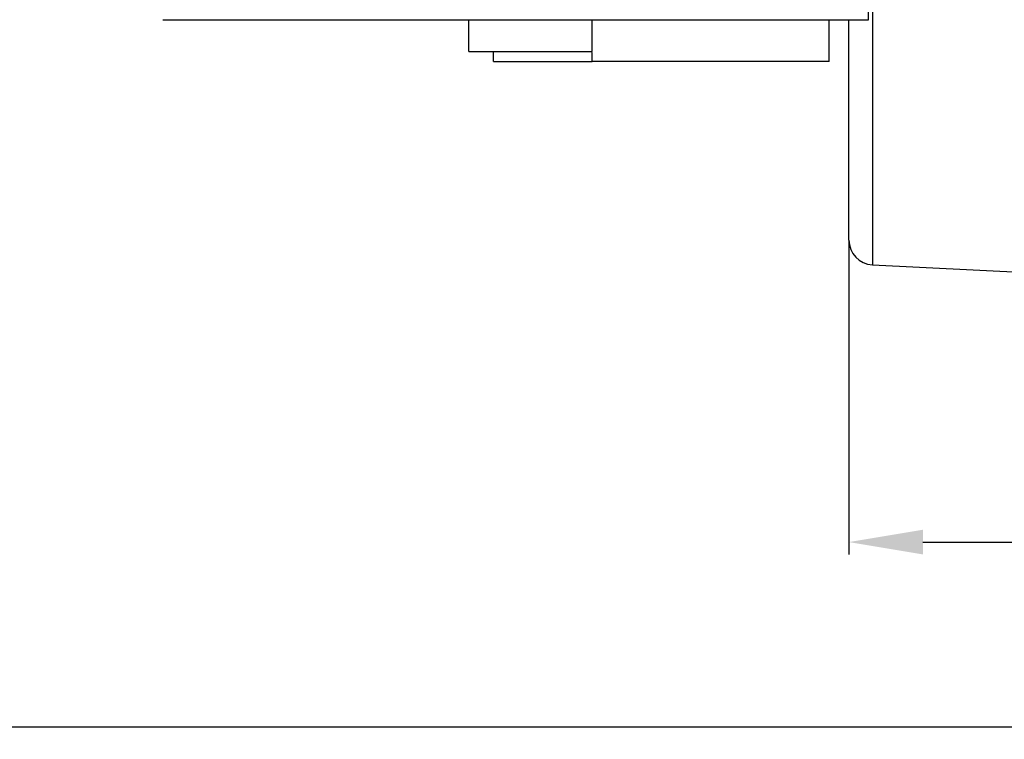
# Model space of a CAD drawing. Header units: millimetres. Extents: x 4624 to 7637, y -669 to 1387.
# Tile 33 of 84: x 5425 to 5624, y 722 to 868. Entities that reach past the tile are written whole.
import ezdxf

# ---------------------------------------------------------------- set-up
doc = ezdxf.new("R2010")
doc.units = ezdxf.units.MM
doc.styles.get("Standard").update_dxf_attribs({"font": 'SimSun.ttf'})
doc.dimstyles.new('ISO-25', dxfattribs={"dimscale": 2.5, "dimtxt": 8, "dimasz": 6, "dimexe": 1, "dimexo": 0, "dimgap": 1.5, "dimtad": 1, "dimtoh": 1, "dimdsep": 46, "dimtxsty": 'Standard', "dimcen": 2.5, "dimclrd": 3, "dimclre": 3, "dimclrt": 3, "dimadec": 0, "dimazin": 0, "dimtfac": 1, "dimtmove": 0, "dimatfit": 3, "dimfxl": 0, "dimarcsym": 0})

# ---------------------------------------------------------------- blocks, each defined once
blk = doc.blocks.new('*D79')
at = {"color": 3, "lineweight": -2, "transparency": 16777216}
for p, q in [((5032.71, 823.47), (5032.71, 722.33)), ((5742.71, 823.47), (5742.71, 722.33)), ((5047.71, 724.83), (5727.71, 724.83))]:
    blk.add_line(p, q, dxfattribs=at)
at = {"color": 3, "lineweight": -3, "transparency": 16777216}
for points in [[(5047.71, 727.33), (5047.71, 722.33), (5032.71, 724.83)], [(5727.71, 727.33), (5727.71, 722.33), (5742.71, 724.83)]]:
    blk.add_solid(points, dxfattribs=at)
at = {"layer": 'Defpoints', "color": 0, "lineweight": -3, "transparency": 16777216}
for p in [(5032.71, 823.47), (5742.71, 823.47), (5742.71, 724.83)]:
    blk.add_point(p, dxfattribs=at)
at = {"color": 3, "lineweight": -3, "transparency": 16777216, "insert": (5387.71, 738.58), "char_height": 20, "attachment_point": 5}
blk.add_mtext('710', dxfattribs=at)
blk = doc.blocks.new('*D81')
at = {"color": 3, "lineweight": -2, "transparency": 16777216}
for p, q in [((5592.71, 823.47), (5592.71, 759.79)), ((5742.71, 823.47), (5742.71, 759.79)), ((5607.71, 762.29), (5727.71, 762.29))]:
    blk.add_line(p, q, dxfattribs=at)
at = {"color": 3, "lineweight": -3, "transparency": 16777216}
for points in [[(5607.71, 764.79), (5607.71, 759.79), (5592.71, 762.29)], [(5727.71, 764.79), (5727.71, 759.79), (5742.71, 762.29)]]:
    blk.add_solid(points, dxfattribs=at)
at = {"layer": 'Defpoints', "color": 0, "lineweight": -3, "transparency": 16777216}
for p in [(5592.71, 823.47), (5742.71, 823.47), (5742.71, 762.29)]:
    blk.add_point(p, dxfattribs=at)
at = {"color": 3, "lineweight": -3, "transparency": 16777216, "insert": (5667.71, 776.04), "char_height": 20, "attachment_point": 5}
blk.add_mtext('150', dxfattribs=at)

msp = doc.modelspace()

# ---------------------------------------------------------------- linework, layer by layer
at = {"color": 7, "linetype": 'Continuous', "lineweight": 25}
for p, q in [((5597.462, 888.128), (5597.462, 818.479)), ((5596.712, 868.128), (5596.712, 872.356)), ((5453.712, 868.128), (5596.712, 868.128)), ((5588.712, 859.685), (5588.712, 868.128)), ((5592.712, 823.473), (5592.712, 868.128)), ((5515.712, 861.685), (5540.712, 861.685)), ((5520.712, 859.685), (5520.712, 861.685)), ((5540.712, 859.685), (5540.712, 861.51)), ((5520.712, 859.685), (5540.712, 859.685)), ((5588.712, 859.685), (5540.712, 859.685)), ((5597.462, 818.479), (5653.336, 815.685))]:
    msp.add_line(p, q, dxfattribs=at)
msp.add_arc((5597.712, 823.473), 5, 180, 267.13759, dxfattribs=at)
for points, knots in [([(5515.712, 861.685), (5515.712, 861.752), (5515.712, 861.885), (5515.712, 862.932), (5515.712, 864.538), (5515.712, 866.326), (5515.712, 867.637), (5515.712, 868.128)], [0, 0, 0, 0, 0.2174835, 0.4349669, 0.6524504, 0.8699339, 1, 1, 1, 1]), ([(5540.712, 861.685), (5540.712, 861.752), (5540.712, 861.885), (5540.712, 862.932), (5540.712, 864.538), (5540.712, 866.326), (5540.712, 867.637), (5540.712, 868.128)], [0, 0, 0, 0, 0.21748347, 0.43496695, 0.65245042, 0.8699339, 1, 1, 1, 1])]:
    msp.add_open_spline(points, degree=3, knots=knots, dxfattribs=at)

# ---------------------------------------------------------------- dimensions: what is measured, and where the dimension line sits
at = {"lineweight": -3}
for base, p1, picture, middle in [((5742.712, 724.831), (5032.712, 823.473), '*D79', (5387.712, 738.581)), ((5742.712, 762.292), (5592.712, 823.473), '*D81', (5667.712, 776.042))]:
    dim = msp.add_linear_dim(base=base, p1=p1, p2=(5742.712, 823.473), dimstyle='ISO-25', dxfattribs=at)
    dim.commit()
    dim.dimension.update_dxf_attribs({"geometry": picture, "text_midpoint": middle})

doc.saveas('drawing.dxf')
